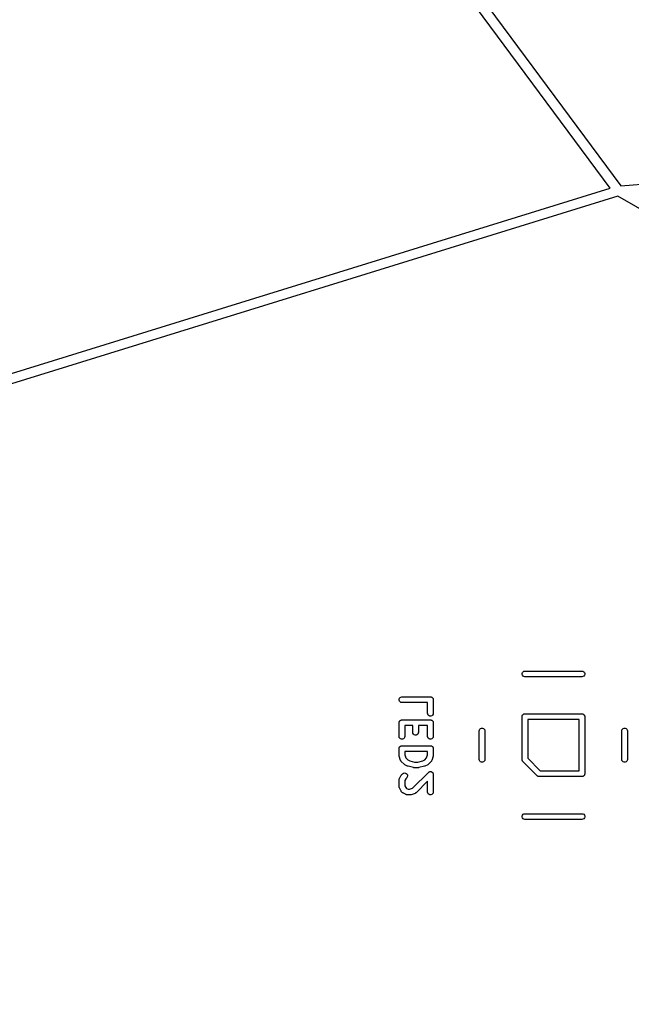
# Model space of a CAD drawing. Extents: x 48 to 353, y -143 to -50.
# Tile 59 of 70: x 308 to 330, y -133 to -98. Entities that reach past the tile are written whole.
import ezdxf

# ---------------------------------------------------------------- set-up
doc = ezdxf.new("R2010")
doc.units = 0
doc.header["$MEASUREMENT"] = 0
doc.layers.add('BLACK', color=7, linetype='CONTINUOUS')

msp = doc.modelspace()

# ---------------------------------------------------------------- linework, layer by layer
at = {"layer": 'Black'}
for p, q in [((329.023, -104.3), (308.069, -76.0684)), ((308.546, -76.1237), (329.394, -104.212)), ((329.394, -104.212), (351.65, -102.568)), ((236.424, -132.908), (329.023, -104.3)), ((329.29, -104.584), (270.569, -122.725)), ((351.576, -117.373), (329.29, -104.584)), ((325.927, -121.308), (325.938, -121.275)), ((325.927, -121.342), (325.927, -121.308)), ((325.938, -121.375), (325.927, -121.342)), ((325.938, -121.275), (325.961, -121.248)), ((325.961, -121.402), (325.938, -121.375)), ((325.961, -121.248), (325.991, -121.231)), ((325.991, -121.419), (325.961, -121.402)), ((325.991, -121.231), (326.025, -121.225)), ((326.025, -121.425), (325.991, -121.419)), ((326.025, -121.225), (328.025, -121.225)), ((328.025, -121.425), (326.025, -121.425)), ((328.025, -121.225), (328.059, -121.231)), ((328.059, -121.419), (328.025, -121.425)), ((328.059, -121.231), (328.089, -121.248)), ((328.089, -121.402), (328.059, -121.419)), ((328.089, -121.248), (328.112, -121.275)), ((328.112, -121.375), (328.089, -121.402)), ((328.112, -121.275), (328.123, -121.308)), ((328.123, -121.342), (328.112, -121.375)), ((328.123, -121.308), (328.123, -121.342)), ((321.616, -122.212), (321.628, -122.18)), ((321.628, -122.18), (321.651, -122.153)), ((321.651, -122.153), (321.681, -122.136)), ((321.681, -122.136), (321.715, -122.13)), ((321.715, -122.13), (322.715, -122.13)), ((322.715, -122.13), (322.723, -122.131)), ((322.723, -122.131), (322.732, -122.131)), ((322.732, -122.131), (322.74, -122.134)), ((322.74, -122.134), (322.749, -122.136)), ((322.749, -122.136), (322.757, -122.14)), ((322.757, -122.14), (322.765, -122.143)), ((322.765, -122.143), (322.772, -122.149)), ((322.772, -122.149), (322.779, -122.153)), ((322.779, -122.153), (322.785, -122.16)), ((322.785, -122.16), (322.791, -122.165)), ((322.791, -122.165), (322.796, -122.173)), ((322.796, -122.173), (322.801, -122.18)), ((322.801, -122.18), (322.804, -122.188)), ((321.616, -122.247), (321.616, -122.212)), ((321.628, -122.28), (321.616, -122.247)), ((321.651, -122.306), (321.628, -122.28)), ((321.681, -122.324), (321.651, -122.306)), ((321.715, -122.33), (321.681, -122.324)), ((322.615, -122.33), (321.715, -122.33)), ((322.615, -122.706), (322.615, -122.33)), ((322.804, -122.188), (322.809, -122.196)), ((322.809, -122.196), (322.81, -122.204)), ((322.81, -122.204), (322.813, -122.212)), ((322.813, -122.212), (322.813, -122.221)), ((322.813, -122.221), (322.815, -122.23)), ((322.815, -122.23), (322.815, -122.706)), ((322.621, -122.74), (322.615, -122.706)), ((322.638, -122.77), (322.621, -122.74)), ((322.665, -122.793), (322.638, -122.77)), ((322.698, -122.804), (322.665, -122.793)), ((322.732, -122.804), (322.698, -122.804)), ((322.765, -122.793), (322.732, -122.804)), ((322.791, -122.77), (322.765, -122.793)), ((322.809, -122.74), (322.791, -122.77)), ((322.815, -122.706), (322.809, -122.74)), ((325.925, -122.825), (325.927, -122.816)), ((325.925, -124.325), (325.925, -122.825)), ((325.927, -122.808), (325.93, -122.799)), ((325.927, -122.816), (325.927, -122.808)), ((325.93, -122.799), (325.931, -122.791)), ((325.931, -122.791), (325.935, -122.783)), ((325.935, -122.783), (325.938, -122.775)), ((325.938, -122.775), (325.944, -122.768)), ((325.944, -122.768), (325.948, -122.761)), ((325.948, -122.761), (325.955, -122.755)), ((325.955, -122.755), (325.961, -122.748)), ((325.961, -122.748), (325.968, -122.744)), ((325.968, -122.744), (325.975, -122.738)), ((325.975, -122.738), (325.983, -122.735)), ((325.983, -122.735), (325.991, -122.731)), ((325.991, -122.731), (325.999, -122.73)), ((325.999, -122.73), (326.008, -122.727)), ((326.008, -122.727), (326.016, -122.727)), ((326.016, -122.727), (326.025, -122.725)), ((326.025, -122.725), (328.025, -122.725)), ((328.025, -122.725), (328.034, -122.727)), ((328.034, -122.727), (328.042, -122.727)), ((328.042, -122.727), (328.051, -122.73)), ((328.051, -122.73), (328.059, -122.731)), ((328.059, -122.731), (328.067, -122.735)), ((328.067, -122.735), (328.075, -122.738)), ((328.075, -122.738), (328.082, -122.744)), ((328.082, -122.744), (328.089, -122.748)), ((328.089, -122.748), (328.095, -122.755)), ((328.095, -122.755), (328.102, -122.761)), ((328.102, -122.761), (328.106, -122.768)), ((328.106, -122.768), (328.112, -122.775)), ((328.112, -122.775), (328.115, -122.783)), ((328.115, -122.783), (328.119, -122.791)), ((328.119, -122.791), (328.12, -122.799)), ((328.12, -122.799), (328.123, -122.808)), ((328.123, -122.808), (328.123, -122.816)), ((328.123, -122.816), (328.125, -122.825)), ((328.125, -122.825), (328.125, -124.825)), ((321.615, -123.039), (321.616, -123.031)), ((321.615, -123.515), (321.615, -123.039)), ((321.616, -123.022), (321.619, -123.014)), ((321.616, -123.031), (321.616, -123.022)), ((321.619, -123.014), (321.621, -123.005)), ((321.621, -123.005), (321.625, -122.998)), ((321.625, -122.998), (321.628, -122.989)), ((321.628, -122.989), (321.634, -122.983)), ((321.634, -122.983), (321.638, -122.975)), ((321.638, -122.975), (321.645, -122.969)), ((321.645, -122.969), (321.651, -122.963)), ((321.651, -122.963), (321.658, -122.958)), ((321.658, -122.958), (321.665, -122.953)), ((321.665, -122.953), (321.673, -122.95)), ((321.673, -122.95), (321.681, -122.945)), ((321.681, -122.945), (321.689, -122.944)), ((321.689, -122.944), (321.698, -122.941)), ((321.698, -122.941), (321.706, -122.941)), ((321.706, -122.941), (321.715, -122.939)), ((321.715, -122.939), (322.715, -122.939)), ((322.091, -123.139), (321.815, -123.139)), ((321.815, -123.139), (321.815, -123.515)), ((322.091, -123.373), (322.091, -123.139)), ((322.615, -123.139), (322.291, -123.139)), ((322.291, -123.139), (322.291, -123.373)), ((322.615, -123.515), (322.615, -123.139)), ((322.715, -122.939), (322.723, -122.941)), ((322.723, -122.941), (322.732, -122.941)), ((322.732, -122.941), (322.74, -122.944)), ((322.74, -122.944), (322.749, -122.945)), ((322.749, -122.945), (322.757, -122.95)), ((322.757, -122.95), (322.765, -122.953)), ((322.765, -122.953), (322.772, -122.958)), ((322.772, -122.958), (322.779, -122.963)), ((322.779, -122.963), (322.785, -122.969)), ((322.785, -122.969), (322.791, -122.975)), ((322.791, -122.975), (322.796, -122.983)), ((322.796, -122.983), (322.801, -122.989)), ((322.801, -122.989), (322.804, -122.998)), ((322.804, -122.998), (322.809, -123.005)), ((322.809, -123.005), (322.81, -123.014)), ((322.81, -123.014), (322.813, -123.022)), ((322.813, -123.022), (322.813, -123.031)), ((322.813, -123.031), (322.815, -123.039)), ((322.815, -123.039), (322.815, -123.515)), ((326.125, -122.925), (326.125, -124.284)), ((327.925, -122.925), (326.125, -122.925)), ((327.925, -124.725), (327.925, -122.925)), ((321.621, -123.55), (321.615, -123.515)), ((321.638, -123.58), (321.621, -123.55)), ((321.809, -123.55), (321.791, -123.58)), ((321.815, -123.515), (321.809, -123.55)), ((322.097, -123.407), (322.091, -123.373)), ((322.114, -123.437), (322.097, -123.407)), ((322.141, -123.459), (322.114, -123.437)), ((322.174, -123.471), (322.141, -123.459)), ((322.208, -123.471), (322.174, -123.471)), ((322.241, -123.459), (322.208, -123.471)), ((322.268, -123.437), (322.241, -123.459)), ((322.285, -123.407), (322.268, -123.437)), ((322.291, -123.373), (322.285, -123.407)), ((322.621, -123.55), (322.615, -123.515)), ((322.638, -123.58), (322.621, -123.55)), ((322.809, -123.55), (322.791, -123.58)), ((322.815, -123.515), (322.809, -123.55)), ((324.425, -123.325), (324.431, -123.291)), ((324.425, -124.325), (324.425, -123.325)), ((324.431, -123.291), (324.448, -123.261)), ((324.448, -123.261), (324.475, -123.238)), ((324.475, -123.238), (324.508, -123.227)), ((324.508, -123.227), (324.542, -123.227)), ((324.542, -123.227), (324.575, -123.238)), ((324.575, -123.238), (324.602, -123.261)), ((324.602, -123.261), (324.619, -123.291)), ((324.619, -123.291), (324.625, -123.325)), ((324.625, -123.325), (324.625, -124.325)), ((329.425, -123.325), (329.431, -123.291)), ((329.425, -124.325), (329.425, -123.325)), ((329.431, -123.291), (329.448, -123.261)), ((329.448, -123.261), (329.475, -123.238)), ((329.475, -123.238), (329.508, -123.227)), ((329.508, -123.227), (329.542, -123.227)), ((329.542, -123.227), (329.575, -123.238)), ((329.575, -123.238), (329.602, -123.261)), ((329.602, -123.261), (329.619, -123.291)), ((329.619, -123.291), (329.625, -123.325)), ((329.625, -123.325), (329.625, -124.325)), ((321.619, -123.918), (321.621, -123.91)), ((321.621, -123.91), (321.625, -123.902)), ((321.625, -123.902), (321.628, -123.894)), ((321.628, -123.894), (321.634, -123.887)), ((321.634, -123.887), (321.638, -123.88)), ((321.665, -123.602), (321.638, -123.58)), ((321.638, -123.88), (321.645, -123.874)), ((321.645, -123.874), (321.651, -123.867)), ((321.651, -123.867), (321.658, -123.863)), ((321.658, -123.863), (321.665, -123.857)), ((321.698, -123.614), (321.665, -123.602)), ((321.665, -123.857), (321.673, -123.854)), ((321.673, -123.854), (321.681, -123.85)), ((321.681, -123.85), (321.689, -123.849)), ((321.689, -123.849), (321.698, -123.846)), ((321.732, -123.614), (321.698, -123.614)), ((321.698, -123.846), (321.706, -123.846)), ((321.706, -123.846), (321.715, -123.844)), ((321.715, -123.844), (322.715, -123.844)), ((321.765, -123.602), (321.732, -123.614)), ((321.791, -123.58), (321.765, -123.602)), ((322.665, -123.602), (322.638, -123.58)), ((322.698, -123.614), (322.665, -123.602)), ((322.732, -123.614), (322.698, -123.614)), ((322.715, -123.844), (322.723, -123.846)), ((322.723, -123.846), (322.732, -123.846)), ((322.765, -123.602), (322.732, -123.614)), ((322.732, -123.846), (322.74, -123.849)), ((322.74, -123.849), (322.749, -123.85)), ((322.749, -123.85), (322.757, -123.854)), ((322.757, -123.854), (322.765, -123.857)), ((322.791, -123.58), (322.765, -123.602)), ((322.765, -123.857), (322.772, -123.863)), ((322.772, -123.863), (322.779, -123.867)), ((322.779, -123.867), (322.785, -123.874)), ((322.785, -123.874), (322.791, -123.88)), ((322.791, -123.88), (322.796, -123.887)), ((322.796, -123.887), (322.801, -123.894)), ((322.801, -123.894), (322.804, -123.902)), ((322.804, -123.902), (322.809, -123.91)), ((322.809, -123.91), (322.81, -123.918)), ((321.615, -123.944), (321.616, -123.935)), ((321.615, -124.182), (321.615, -123.944)), ((321.618, -124.198), (321.615, -124.182)), ((321.616, -123.927), (321.619, -123.918)), ((321.616, -123.935), (321.616, -123.927)), ((321.62, -124.214), (321.618, -124.198)), ((321.668, -124.357), (321.62, -124.214)), ((321.815, -124.044), (321.815, -124.166)), ((322.615, -124.044), (321.815, -124.044)), ((321.815, -124.166), (321.85, -124.271)), ((322.58, -124.271), (322.615, -124.166)), ((322.615, -124.166), (322.615, -124.044)), ((322.81, -124.214), (322.762, -124.357)), ((322.81, -123.918), (322.813, -123.927)), ((322.812, -124.198), (322.81, -124.214)), ((322.815, -124.182), (322.812, -124.198)), ((322.813, -123.927), (322.813, -123.935)), ((322.813, -123.935), (322.815, -123.944)), ((322.815, -123.944), (322.815, -124.182)), ((321.67, -124.362), (321.668, -124.357)), ((321.672, -124.367), (321.67, -124.362)), ((321.679, -124.377), (321.672, -124.367)), ((321.684, -124.387), (321.679, -124.377)), ((321.688, -124.391), (321.684, -124.387)), ((321.692, -124.396), (321.688, -124.391)), ((321.787, -124.491), (321.692, -124.396)), ((321.8, -124.5), (321.787, -124.491)), ((321.813, -124.51), (321.8, -124.5)), ((321.908, -124.557), (321.813, -124.51)), ((321.85, -124.271), (321.917, -124.338)), ((321.919, -124.56), (321.908, -124.557)), ((321.917, -124.338), (321.988, -124.374)), ((321.929, -124.565), (321.919, -124.56)), ((322.119, -124.612), (321.929, -124.565)), ((321.988, -124.374), (322.156, -124.415)), ((322.156, -124.415), (322.274, -124.415)), ((322.274, -124.415), (322.442, -124.374)), ((322.501, -124.565), (322.311, -124.612)), ((322.442, -124.374), (322.513, -124.338)), ((322.511, -124.56), (322.501, -124.565)), ((322.522, -124.557), (322.511, -124.56)), ((322.513, -124.338), (322.58, -124.271)), ((322.617, -124.51), (322.522, -124.557)), ((322.63, -124.5), (322.617, -124.51)), ((322.643, -124.491), (322.63, -124.5)), ((322.738, -124.396), (322.643, -124.491)), ((322.741, -124.391), (322.738, -124.396)), ((322.746, -124.387), (322.741, -124.391)), ((322.751, -124.377), (322.746, -124.387)), ((322.758, -124.367), (322.751, -124.377)), ((322.759, -124.362), (322.758, -124.367)), ((322.762, -124.357), (322.759, -124.362)), ((324.431, -124.359), (324.425, -124.325)), ((324.448, -124.389), (324.431, -124.359)), ((324.475, -124.412), (324.448, -124.389)), ((324.508, -124.423), (324.475, -124.412)), ((324.542, -124.423), (324.508, -124.423)), ((324.575, -124.412), (324.542, -124.423)), ((324.602, -124.389), (324.575, -124.412)), ((324.619, -124.359), (324.602, -124.389)), ((324.625, -124.325), (324.619, -124.359)), ((325.926, -124.329), (325.925, -124.325)), ((325.925, -124.334), (325.926, -124.329)), ((325.929, -124.346), (325.925, -124.334)), ((325.931, -124.359), (325.929, -124.346)), ((325.933, -124.363), (325.931, -124.359)), ((325.934, -124.367), (325.933, -124.363)), ((325.942, -124.378), (325.934, -124.367)), ((325.948, -124.389), (325.942, -124.378)), ((325.952, -124.392), (325.948, -124.389)), ((325.954, -124.396), (325.952, -124.392)), ((326.454, -124.896), (325.954, -124.396)), ((326.125, -124.284), (326.566, -124.725)), ((329.431, -124.359), (329.425, -124.325)), ((329.448, -124.389), (329.431, -124.359)), ((329.475, -124.412), (329.448, -124.389)), ((329.508, -124.423), (329.475, -124.412)), ((329.542, -124.423), (329.508, -124.423)), ((329.575, -124.412), (329.542, -124.423)), ((329.602, -124.389), (329.575, -124.412)), ((329.619, -124.359), (329.602, -124.389)), ((329.625, -124.325), (329.619, -124.359)), ((321.625, -124.995), (321.673, -124.899)), ((321.673, -124.899), (321.683, -124.886)), ((321.683, -124.886), (321.692, -124.873)), ((321.692, -124.873), (321.739, -124.826)), ((321.739, -124.826), (321.768, -124.806)), ((321.768, -124.806), (321.801, -124.797)), ((321.801, -124.797), (321.836, -124.8)), ((321.836, -124.8), (321.867, -124.815)), ((321.867, -124.815), (321.892, -124.839)), ((321.901, -124.939), (321.881, -124.967)), ((321.892, -124.839), (321.907, -124.871)), ((321.91, -124.905), (321.901, -124.939)), ((321.907, -124.871), (321.91, -124.905)), ((322.089, -125.333), (322.644, -124.778)), ((322.131, -124.613), (322.119, -124.612)), ((322.143, -124.615), (322.131, -124.613)), ((322.286, -124.615), (322.143, -124.615)), ((322.298, -124.613), (322.286, -124.615)), ((322.311, -124.612), (322.298, -124.613)), ((322.644, -124.778), (322.655, -124.771)), ((322.655, -124.771), (322.665, -124.762)), ((322.665, -124.762), (322.669, -124.761)), ((322.669, -124.761), (322.673, -124.758)), ((322.673, -124.758), (322.685, -124.755)), ((322.685, -124.755), (322.698, -124.75)), ((322.698, -124.75), (322.702, -124.75)), ((322.702, -124.75), (322.706, -124.749)), ((322.706, -124.749), (322.719, -124.75)), ((322.719, -124.75), (322.732, -124.75)), ((322.732, -124.75), (322.736, -124.752)), ((322.736, -124.752), (322.741, -124.752)), ((322.741, -124.752), (322.753, -124.758)), ((322.753, -124.758), (322.765, -124.762)), ((322.765, -124.762), (322.768, -124.765)), ((322.768, -124.765), (322.772, -124.767)), ((322.772, -124.767), (322.781, -124.776)), ((322.781, -124.776), (322.791, -124.785)), ((322.791, -124.785), (322.794, -124.788)), ((322.794, -124.788), (322.797, -124.791)), ((322.797, -124.791), (322.802, -124.803)), ((322.802, -124.803), (322.809, -124.815)), ((322.809, -124.815), (322.81, -124.819)), ((322.81, -124.819), (322.811, -124.823)), ((322.811, -124.823), (322.813, -124.836)), ((322.813, -124.836), (322.815, -124.849)), ((322.815, -124.849), (322.815, -125.468)), ((326.458, -124.898), (326.454, -124.896)), ((326.461, -124.902), (326.458, -124.898)), ((326.472, -124.908), (326.461, -124.902)), ((326.483, -124.916), (326.472, -124.908)), ((326.487, -124.917), (326.483, -124.916)), ((326.491, -124.919), (326.487, -124.917)), ((326.504, -124.921), (326.491, -124.919)), ((326.516, -124.925), (326.504, -124.921)), ((326.521, -124.924), (326.516, -124.925)), ((326.525, -124.925), (326.521, -124.924)), ((328.025, -124.925), (326.525, -124.925)), ((326.566, -124.725), (327.925, -124.725)), ((328.034, -124.923), (328.025, -124.925)), ((328.042, -124.923), (328.034, -124.923)), ((328.051, -124.92), (328.042, -124.923)), ((328.059, -124.919), (328.051, -124.92)), ((328.067, -124.915), (328.059, -124.919)), ((328.075, -124.912), (328.067, -124.915)), ((328.082, -124.906), (328.075, -124.912)), ((328.089, -124.902), (328.082, -124.906)), ((328.095, -124.895), (328.089, -124.902)), ((328.102, -124.889), (328.095, -124.895)), ((328.106, -124.882), (328.102, -124.889)), ((328.112, -124.875), (328.106, -124.882)), ((328.115, -124.867), (328.112, -124.875)), ((328.119, -124.859), (328.115, -124.867)), ((328.12, -124.851), (328.119, -124.859)), ((328.123, -124.842), (328.12, -124.851)), ((328.125, -124.825), (328.123, -124.834)), ((328.123, -124.834), (328.123, -124.842)), ((321.615, -125.039), (321.616, -125.034)), ((321.615, -125.277), (321.615, -125.039)), ((321.616, -125.283), (321.615, -125.277)), ((321.616, -125.028), (321.619, -125.017)), ((321.616, -125.034), (321.616, -125.028)), ((321.616, -125.289), (321.616, -125.283)), ((321.619, -125.3), (321.616, -125.289)), ((321.619, -125.017), (321.621, -125.005)), ((321.621, -125.005), (321.624, -125)), ((321.624, -125), (321.625, -124.995)), ((321.845, -125.003), (321.815, -125.063)), ((321.815, -125.063), (321.815, -125.254)), ((321.815, -125.254), (321.845, -125.313)), ((321.881, -124.967), (321.845, -125.003)), ((322.615, -125.09), (322.214, -125.491)), ((322.615, -125.468), (322.615, -125.09)), ((321.621, -125.312), (321.619, -125.3)), ((321.624, -125.317), (321.621, -125.312)), ((321.625, -125.322), (321.624, -125.317)), ((321.673, -125.417), (321.625, -125.322)), ((321.683, -125.43), (321.673, -125.417)), ((321.692, -125.443), (321.683, -125.43)), ((321.739, -125.491), (321.692, -125.443)), ((321.753, -125.5), (321.739, -125.491)), ((321.765, -125.51), (321.753, -125.5)), ((321.861, -125.557), (321.765, -125.51)), ((321.845, -125.313), (321.869, -125.338)), ((321.866, -125.559), (321.861, -125.557)), ((321.871, -125.562), (321.866, -125.559)), ((321.869, -125.338), (321.929, -125.368)), ((321.883, -125.564), (321.871, -125.562)), ((321.894, -125.567), (321.883, -125.564)), ((321.9, -125.567), (321.894, -125.567)), ((321.905, -125.568), (321.9, -125.567)), ((322.001, -125.568), (321.905, -125.568)), ((321.929, -125.368), (321.984, -125.368)), ((321.984, -125.368), (322.089, -125.333)), ((322.016, -125.565), (322.001, -125.568)), ((322.032, -125.563), (322.016, -125.565)), ((322.175, -125.515), (322.032, -125.563)), ((322.18, -125.512), (322.175, -125.515)), ((322.186, -125.511), (322.18, -125.512)), ((322.195, -125.504), (322.186, -125.511)), ((322.206, -125.499), (322.195, -125.504)), ((322.209, -125.494), (322.206, -125.499)), ((322.214, -125.491), (322.209, -125.494)), ((322.621, -125.502), (322.615, -125.468)), ((322.638, -125.532), (322.621, -125.502)), ((322.665, -125.554), (322.638, -125.532)), ((322.698, -125.566), (322.665, -125.554)), ((322.732, -125.566), (322.698, -125.566)), ((322.765, -125.554), (322.732, -125.566)), ((322.791, -125.532), (322.765, -125.554)), ((322.809, -125.502), (322.791, -125.532)), ((322.815, -125.468), (322.809, -125.502)), ((325.927, -126.308), (325.938, -126.275)), ((325.927, -126.342), (325.927, -126.308)), ((325.938, -126.275), (325.961, -126.248)), ((325.961, -126.248), (325.991, -126.231)), ((325.991, -126.231), (326.025, -126.225)), ((326.025, -126.225), (328.025, -126.225)), ((328.025, -126.225), (328.059, -126.231)), ((328.059, -126.231), (328.089, -126.248)), ((328.089, -126.248), (328.112, -126.275)), ((328.112, -126.275), (328.123, -126.308)), ((328.123, -126.308), (328.123, -126.342)), ((325.938, -126.375), (325.927, -126.342)), ((325.961, -126.402), (325.938, -126.375)), ((325.991, -126.419), (325.961, -126.402)), ((326.025, -126.425), (325.991, -126.419)), ((328.025, -126.425), (326.025, -126.425)), ((328.059, -126.419), (328.025, -126.425)), ((328.089, -126.402), (328.059, -126.419)), ((328.112, -126.375), (328.089, -126.402)), ((328.123, -126.342), (328.112, -126.375))]:
    msp.add_line(p, q, dxfattribs=at)

doc.saveas('drawing.dxf')
